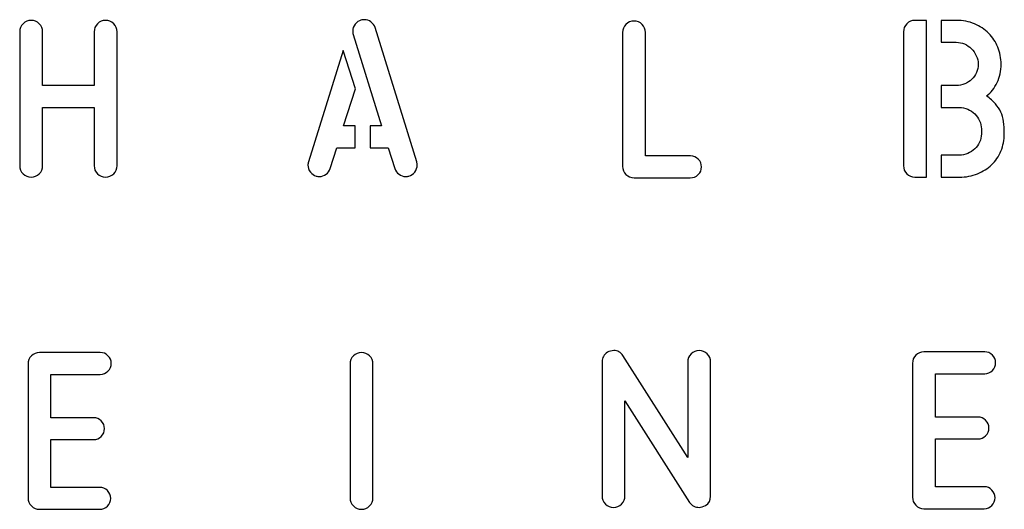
# Model space of a CAD drawing. Header units: millimetres. Extents: x -145 to 145, y -187 to 145.
# Tile 25 of 31: x 89 to 145, y -14 to 14. Entities that reach past the tile are written whole.
import ezdxf

# ---------------------------------------------------------------- set-up
doc = ezdxf.new("R2010")
doc.units = ezdxf.units.MM
doc.header["$MEASUREMENT"] = 0
doc.layers.add('Ebene 1', color=7, linetype='Continuous')

msp = doc.modelspace()

# ---------------------------------------------------------------- linework, layer by layer
at = {"layer": 'Ebene 1', "color": 1}
for points, knots in [([(94.9497, 5.6029), (94.9497, 5.4242), (94.8862, 5.2713), (94.7592, 5.1443), (94.7592, 5.1443), (94.6322, 5.0173), (94.4793, 4.9538), (94.3006, 4.9538), (94.3006, 4.9538), (94.1219, 4.9538), (93.969, 5.0173), (93.842, 5.1443), (93.842, 5.1443), (93.715, 5.2713), (93.6515, 5.4242), (93.6515, 5.6029), (93.6515, 5.6029), (93.6515, 5.6029), (93.6515, 8.9049), (93.6515, 8.9049), (93.6515, 8.9049), (93.6515, 8.9049), (90.7305, 8.9049), (90.7305, 8.9049), (90.7305, 8.9049), (90.7305, 8.9049), (90.7305, 5.6029), (90.7305, 5.6029), (90.7305, 5.6029), (90.7305, 5.4242), (90.667, 5.2713), (90.54, 5.1443), (90.54, 5.1443), (90.413, 5.0173), (90.2601, 4.9538), (90.0814, 4.9538), (90.0814, 4.9538), (89.9026, 4.9538), (89.7498, 5.0173), (89.6228, 5.1443), (89.6228, 5.1443), (89.4958, 5.2713), (89.4323, 5.4242), (89.4323, 5.6029), (89.4323, 5.6029), (89.4323, 5.6029), (89.4323, 13.1947), (89.4323, 13.1947), (89.4323, 13.1947), (89.4323, 13.3734), (89.4958, 13.5263), (89.6228, 13.6533), (89.6228, 13.6533), (89.7498, 13.7803), (89.9026, 13.8438), (90.0814, 13.8438), (90.0814, 13.8438), (90.2601, 13.8438), (90.413, 13.7803), (90.54, 13.6533), (90.54, 13.6533), (90.667, 13.5263), (90.7305, 13.3734), (90.7305, 13.1947), (90.7305, 13.1947), (90.7305, 13.1947), (90.7305, 10.1467), (90.7305, 10.1467), (90.7305, 10.1467), (90.7305, 10.1467), (93.6515, 10.1467), (93.6515, 10.1467), (93.6515, 10.1467), (93.6515, 10.1467), (93.6515, 13.1947), (93.6515, 13.1947), (93.6515, 13.1947), (93.6515, 13.3734), (93.715, 13.5263), (93.842, 13.6533), (93.842, 13.6533), (93.969, 13.7803), (94.1219, 13.8438), (94.3006, 13.8438), (94.3006, 13.8438), (94.4793, 13.8438), (94.6322, 13.7803), (94.7592, 13.6533), (94.7592, 13.6533), (94.8862, 13.5263), (94.9497, 13.3734), (94.9497, 13.1947), (94.9497, 13.1947), (94.9497, 13.1947), (94.9497, 5.6029), (94.9497, 5.6029)], [0, 0, 0, 0, 0.0416667, 0.0416667, 0.0416667, 0.0416667, 0.0833333, 0.0833333, 0.0833333, 0.0833333, 0.125, 0.125, 0.125, 0.125, 0.1666667, 0.1666667, 0.1666667, 0.1666667, 0.2083333, 0.2083333, 0.2083333, 0.2083333, 0.25, 0.25, 0.25, 0.25, 0.2916667, 0.2916667, 0.2916667, 0.2916667, 0.3333333, 0.3333333, 0.3333333, 0.3333333, 0.375, 0.375, 0.375, 0.375, 0.4166667, 0.4166667, 0.4166667, 0.4166667, 0.4583333, 0.4583333, 0.4583333, 0.4583333, 0.5, 0.5, 0.5, 0.5, 0.5416667, 0.5416667, 0.5416667, 0.5416667, 0.5833333, 0.5833333, 0.5833333, 0.5833333, 0.625, 0.625, 0.625, 0.625, 0.6666667, 0.6666667, 0.6666667, 0.6666667, 0.7083333, 0.7083333, 0.7083333, 0.7083333, 0.75, 0.75, 0.75, 0.75, 0.7916667, 0.7916667, 0.7916667, 0.7916667, 0.8333333, 0.8333333, 0.8333333, 0.8333333, 0.875, 0.875, 0.875, 0.875, 0.9166667, 0.9166667, 0.9166667, 0.9166667, 0.9583333, 0.9583333, 0.9583333, 0.9583333, 1, 1, 1, 1]), ([(111.9313, 5.8233), (111.9501, 5.748), (111.9595, 5.6868), (111.9595, 5.6398), (111.9595, 5.6398), (111.9595, 5.4987), (111.9125, 5.367), (111.8184, 5.2447), (111.8184, 5.2447), (111.7243, 5.1224), (111.6161, 5.0471), (111.4938, 5.0189), (111.4938, 5.0189), (111.4374, 5.0001), (111.3715, 4.9907), (111.2963, 4.9907), (111.2963, 4.9907), (111.1646, 4.9907), (111.0423, 5.033), (110.9294, 5.1177), (110.9294, 5.1177), (110.8165, 5.2024), (110.7365, 5.3106), (110.6895, 5.4423), (110.6895, 5.4423), (110.6895, 5.4423), (110.3226, 6.6135), (110.3226, 6.6135), (110.3226, 6.6135), (110.3226, 6.6135), (109.2925, 6.6135), (109.2925, 6.6135), (109.2925, 6.6135), (109.2925, 6.6135), (109.2925, 7.8553), (109.2925, 7.8553), (109.2925, 7.8553), (109.2925, 7.8553), (109.9416, 7.8553), (109.9416, 7.8553), (109.9416, 7.8553), (109.9416, 7.8553), (108.333, 13.0481), (108.333, 13.0481), (108.333, 13.0481), (108.3141, 13.1234), (108.3047, 13.1845), (108.3047, 13.2316), (108.3047, 13.2316), (108.3047, 13.3727), (108.3518, 13.5044), (108.4458, 13.6267), (108.4458, 13.6267), (108.5399, 13.749), (108.6481, 13.8242), (108.7704, 13.8525), (108.7704, 13.8525), (108.8268, 13.8713), (108.8927, 13.8807), (108.968, 13.8807), (108.968, 13.8807), (109.0997, 13.8807), (109.222, 13.8384), (109.3348, 13.7537), (109.3348, 13.7537), (109.4477, 13.669), (109.5277, 13.5608), (109.5747, 13.4291), (109.5747, 13.4291), (109.5747, 13.4291), (111.9313, 5.8233), (111.9313, 5.8233)], [0, 0, 0, 0, 0.0555556, 0.0555556, 0.0555556, 0.0555556, 0.1111111, 0.1111111, 0.1111111, 0.1111111, 0.1666667, 0.1666667, 0.1666667, 0.1666667, 0.2222222, 0.2222222, 0.2222222, 0.2222222, 0.2777778, 0.2777778, 0.2777778, 0.2777778, 0.3333333, 0.3333333, 0.3333333, 0.3333333, 0.3888889, 0.3888889, 0.3888889, 0.3888889, 0.4444444, 0.4444444, 0.4444444, 0.4444444, 0.5, 0.5, 0.5, 0.5, 0.5555556, 0.5555556, 0.5555556, 0.5555556, 0.6111111, 0.6111111, 0.6111111, 0.6111111, 0.6666667, 0.6666667, 0.6666667, 0.6666667, 0.7222222, 0.7222222, 0.7222222, 0.7222222, 0.7777778, 0.7777778, 0.7777778, 0.7777778, 0.8333333, 0.8333333, 0.8333333, 0.8333333, 0.8888889, 0.8888889, 0.8888889, 0.8888889, 0.9444444, 0.9444444, 0.9444444, 0.9444444, 1, 1, 1, 1]), ([(127.4512, 6.1577), (127.6205, 6.1577), (127.7663, 6.0965), (127.8886, 5.9742), (127.8886, 5.9742), (128.0109, 5.8519), (128.0721, 5.7061), (128.0721, 5.5368), (128.0721, 5.5368), (128.0721, 5.3675), (128.0109, 5.2216), (127.8886, 5.0993), (127.8886, 5.0993), (127.7663, 4.977), (127.6158, 4.9159), (127.4371, 4.9159), (127.4371, 4.9159), (127.4371, 4.9159), (124.248, 4.9159), (124.248, 4.9159), (124.248, 4.9159), (124.0692, 4.9159), (123.9164, 4.9794), (123.7894, 5.1064), (123.7894, 5.1064), (123.6624, 5.2334), (123.5989, 5.3863), (123.5989, 5.565), (123.5989, 5.565), (123.5989, 5.565), (123.5989, 13.1568), (123.5989, 13.1568), (123.5989, 13.1568), (123.5989, 13.3355), (123.6624, 13.4884), (123.7894, 13.6154), (123.7894, 13.6154), (123.9164, 13.7424), (124.0692, 13.8059), (124.248, 13.8059), (124.248, 13.8059), (124.4267, 13.8059), (124.5796, 13.7424), (124.7066, 13.6154), (124.7066, 13.6154), (124.8336, 13.4884), (124.8971, 13.3355), (124.8971, 13.1568), (124.8971, 13.1568), (124.8971, 13.1568), (124.8971, 6.1577), (124.8971, 6.1577), (124.8971, 6.1577), (124.8971, 6.1577), (127.4512, 6.1577), (127.4512, 6.1577)], [0, 0, 0, 0, 0.0714286, 0.0714286, 0.0714286, 0.0714286, 0.1428571, 0.1428571, 0.1428571, 0.1428571, 0.2142857, 0.2142857, 0.2142857, 0.2142857, 0.2857143, 0.2857143, 0.2857143, 0.2857143, 0.3571429, 0.3571429, 0.3571429, 0.3571429, 0.4285714, 0.4285714, 0.4285714, 0.4285714, 0.5, 0.5, 0.5, 0.5, 0.5714286, 0.5714286, 0.5714286, 0.5714286, 0.6428571, 0.6428571, 0.6428571, 0.6428571, 0.7142857, 0.7142857, 0.7142857, 0.7142857, 0.7857143, 0.7857143, 0.7857143, 0.7857143, 0.8571429, 0.8571429, 0.8571429, 0.8571429, 0.9285714, 0.9285714, 0.9285714, 0.9285714, 1, 1, 1, 1]), ([(140.815, 4.9538), (140.815, 4.9538), (140.1659, 4.9538), (140.1659, 4.9538), (140.1659, 4.9538), (139.9871, 4.9538), (139.8343, 5.0173), (139.7073, 5.1443), (139.7073, 5.1443), (139.5803, 5.2713), (139.5168, 5.4242), (139.5168, 5.6029), (139.5168, 5.6029), (139.5168, 5.6029), (139.5168, 13.1947), (139.5168, 13.1947), (139.5168, 13.1947), (139.5168, 13.3734), (139.5803, 13.5263), (139.7073, 13.6533), (139.7073, 13.6533), (139.8343, 13.7803), (139.9871, 13.8438), (140.1659, 13.8438), (140.1659, 13.8438), (140.1659, 13.8438), (140.815, 13.8438), (140.815, 13.8438), (140.815, 13.8438), (140.815, 13.8438), (140.815, 4.9538), (140.815, 4.9538)], [0, 0, 0, 0, 0.125, 0.125, 0.125, 0.125, 0.25, 0.25, 0.25, 0.25, 0.375, 0.375, 0.375, 0.375, 0.5, 0.5, 0.5, 0.5, 0.625, 0.625, 0.625, 0.625, 0.75, 0.75, 0.75, 0.75, 0.875, 0.875, 0.875, 0.875, 1, 1, 1, 1]), ([(144.2299, 9.5681), (144.4274, 9.4082), (144.5921, 9.2553), (144.7238, 9.1095), (144.7238, 9.1095), (144.8555, 8.9637), (144.9589, 8.8085), (145.0342, 8.6439), (145.0342, 8.6439), (145.1095, 8.4792), (145.1612, 8.2981), (145.1894, 8.1006), (145.1894, 8.1006), (145.2177, 7.903), (145.2318, 7.6725), (145.2318, 7.4091), (145.2318, 7.4091), (145.2318, 7.0611), (145.1683, 6.7365), (145.0413, 6.4355), (145.0413, 6.4355), (144.9143, 6.1344), (144.7379, 5.8757), (144.5121, 5.6594), (144.5121, 5.6594), (144.2863, 5.443), (144.0182, 5.2713), (143.7078, 5.1443), (143.7078, 5.1443), (143.3973, 5.0173), (143.0587, 4.9538), (142.6918, 4.9538), (142.6918, 4.9538), (142.6918, 4.9538), (141.6617, 4.9538), (141.6617, 4.9538), (141.6617, 4.9538), (141.6617, 4.9538), (141.6617, 6.1956), (141.6617, 6.1956), (141.6617, 6.1956), (141.6617, 6.1956), (142.6918, 6.1956), (142.6918, 6.1956), (142.6918, 6.1956), (142.8517, 6.1956), (143.0069, 6.2285), (143.1574, 6.2944), (143.1574, 6.2944), (143.3079, 6.3602), (143.4397, 6.4472), (143.5525, 6.5554), (143.5525, 6.5554), (143.6654, 6.6636), (143.7572, 6.7906), (143.8277, 6.9364), (143.8277, 6.9364), (143.8983, 7.0822), (143.9335, 7.2398), (143.9335, 7.4091), (143.9335, 7.4091), (143.9335, 7.4091), (143.9335, 7.6914), (143.9335, 7.6914), (143.9335, 7.6914), (143.9335, 7.8513), (143.8983, 8.0041), (143.8277, 8.15), (143.8277, 8.15), (143.7572, 8.2958), (143.6654, 8.4251), (143.5525, 8.538), (143.5525, 8.538), (143.4397, 8.6509), (143.3079, 8.7403), (143.1574, 8.8061), (143.1574, 8.8061), (143.0069, 8.872), (142.8517, 8.9049), (142.6918, 8.9049), (142.6918, 8.9049), (142.6918, 8.9049), (141.6617, 8.9049), (141.6617, 8.9049), (141.6617, 8.9049), (141.6617, 8.9049), (141.6617, 10.1467), (141.6617, 10.1467), (141.6617, 10.1467), (141.6617, 10.1467), (142.5083, 10.1467), (142.5083, 10.1467), (142.5083, 10.1467), (142.6777, 10.1467), (142.8376, 10.1773), (142.9881, 10.2384), (142.9881, 10.2384), (143.1386, 10.2996), (143.2703, 10.3866), (143.3832, 10.4995), (143.3832, 10.4995), (143.4961, 10.6124), (143.5855, 10.7417), (143.6513, 10.8875), (143.6513, 10.8875), (143.7172, 11.0333), (143.7501, 11.1909), (143.7501, 11.3602), (143.7501, 11.3602), (143.7501, 11.5296), (143.7148, 11.6895), (143.6443, 11.84), (143.6443, 11.84), (143.5737, 11.9905), (143.482, 12.1222), (143.3691, 12.2351), (143.3691, 12.2351), (143.2562, 12.348), (143.1245, 12.4374), (142.974, 12.5032), (142.974, 12.5032), (142.8235, 12.5691), (142.6682, 12.602), (142.5083, 12.602), (142.5083, 12.602), (142.5083, 12.602), (141.6617, 12.602), (141.6617, 12.602), (141.6617, 12.602), (141.6617, 12.602), (141.6617, 13.8438), (141.6617, 13.8438), (141.6617, 13.8438), (141.6617, 13.8438), (142.5083, 13.8438), (142.5083, 13.8438), (142.5083, 13.8438), (142.8846, 13.8438), (143.228, 13.7779), (143.5384, 13.6462), (143.5384, 13.6462), (143.8489, 13.5145), (144.117, 13.3358), (144.3428, 13.11), (144.3428, 13.11), (144.5685, 12.8842), (144.7426, 12.6208), (144.8649, 12.3198), (144.8649, 12.3198), (144.9872, 12.0188), (145.0483, 11.6989), (145.0483, 11.3602), (145.0483, 11.3602), (145.0483, 10.9839), (144.9731, 10.6359), (144.8225, 10.316), (144.8225, 10.316), (144.672, 9.9962), (144.4745, 9.7469), (144.2299, 9.5681)], [0, 0, 0, 0, 0.025, 0.025, 0.025, 0.025, 0.05, 0.05, 0.05, 0.05, 0.075, 0.075, 0.075, 0.075, 0.1, 0.1, 0.1, 0.1, 0.125, 0.125, 0.125, 0.125, 0.15, 0.15, 0.15, 0.15, 0.175, 0.175, 0.175, 0.175, 0.2, 0.2, 0.2, 0.2, 0.225, 0.225, 0.225, 0.225, 0.25, 0.25, 0.25, 0.25, 0.275, 0.275, 0.275, 0.275, 0.3, 0.3, 0.3, 0.3, 0.325, 0.325, 0.325, 0.325, 0.35, 0.35, 0.35, 0.35, 0.375, 0.375, 0.375, 0.375, 0.4, 0.4, 0.4, 0.4, 0.425, 0.425, 0.425, 0.425, 0.45, 0.45, 0.45, 0.45, 0.475, 0.475, 0.475, 0.475, 0.5, 0.5, 0.5, 0.5, 0.525, 0.525, 0.525, 0.525, 0.55, 0.55, 0.55, 0.55, 0.575, 0.575, 0.575, 0.575, 0.6, 0.6, 0.6, 0.6, 0.625, 0.625, 0.625, 0.625, 0.65, 0.65, 0.65, 0.65, 0.675, 0.675, 0.675, 0.675, 0.7, 0.7, 0.7, 0.7, 0.725, 0.725, 0.725, 0.725, 0.75, 0.75, 0.75, 0.75, 0.775, 0.775, 0.775, 0.775, 0.8, 0.8, 0.8, 0.8, 0.825, 0.825, 0.825, 0.825, 0.85, 0.85, 0.85, 0.85, 0.875, 0.875, 0.875, 0.875, 0.9, 0.9, 0.9, 0.9, 0.925, 0.925, 0.925, 0.925, 0.95, 0.95, 0.95, 0.95, 0.975, 0.975, 0.975, 0.975, 1, 1, 1, 1]), ([(108.46, 9.9578), (108.46, 9.9578), (107.7826, 7.8553), (107.7826, 7.8553), (107.7826, 7.8553), (107.7826, 7.8553), (108.4458, 7.8553), (108.4458, 7.8553), (108.4458, 7.8553), (108.4458, 7.8553), (108.4458, 6.6135), (108.4458, 6.6135), (108.4458, 6.6135), (108.4458, 6.6135), (107.4016, 6.6135), (107.4016, 6.6135), (107.4016, 6.6135), (107.4016, 6.6135), (107.0347, 5.4423), (107.0347, 5.4423), (107.0347, 5.4423), (106.9877, 5.3106), (106.9077, 5.2024), (106.7948, 5.1177), (106.7948, 5.1177), (106.682, 5.033), (106.5597, 4.9907), (106.428, 4.9907), (106.428, 4.9907), (106.3527, 4.9907), (106.2868, 5.0001), (106.2304, 5.0189), (106.2304, 5.0189), (106.1081, 5.0471), (105.9999, 5.1224), (105.9058, 5.2447), (105.9058, 5.2447), (105.8118, 5.367), (105.7647, 5.4987), (105.7647, 5.6398), (105.7647, 5.6398), (105.7647, 5.6868), (105.7741, 5.748), (105.793, 5.8233), (105.793, 5.8233), (105.793, 5.8233), (107.7685, 12.1309), (107.7685, 12.1309), (107.7685, 12.1309), (107.7685, 12.1309), (108.46, 9.9578), (108.46, 9.9578)], [0, 0, 0, 0, 0.0769231, 0.0769231, 0.0769231, 0.0769231, 0.1538462, 0.1538462, 0.1538462, 0.1538462, 0.2307692, 0.2307692, 0.2307692, 0.2307692, 0.3076923, 0.3076923, 0.3076923, 0.3076923, 0.3846154, 0.3846154, 0.3846154, 0.3846154, 0.4615385, 0.4615385, 0.4615385, 0.4615385, 0.5384615, 0.5384615, 0.5384615, 0.5384615, 0.6153846, 0.6153846, 0.6153846, 0.6153846, 0.6923077, 0.6923077, 0.6923077, 0.6923077, 0.7692308, 0.7692308, 0.7692308, 0.7692308, 0.8461538, 0.8461538, 0.8461538, 0.8461538, 0.9230769, 0.9230769, 0.9230769, 0.9230769, 1, 1, 1, 1]), ([(90.5547, -13.8768), (90.3759, -13.8768), (90.2231, -13.8133), (90.0961, -13.6863), (90.0961, -13.6863), (89.9691, -13.5593), (89.9056, -13.4064), (89.9056, -13.2277), (89.9056, -13.2277), (89.9056, -13.2277), (89.9056, -5.6359), (89.9056, -5.6359), (89.9056, -5.6359), (89.9056, -5.4572), (89.9691, -5.3043), (90.0961, -5.1773), (90.0961, -5.1773), (90.2231, -5.0503), (90.3759, -4.9868), (90.5547, -4.9868), (90.5547, -4.9868), (90.5547, -4.9868), (93.9978, -4.9868), (93.9978, -4.9868), (93.9978, -4.9868), (94.1671, -4.9868), (94.3129, -5.048), (94.4352, -5.1703), (94.4352, -5.1703), (94.5575, -5.2925), (94.6187, -5.4384), (94.6187, -5.6077), (94.6187, -5.6077), (94.6187, -5.777), (94.5575, -5.9228), (94.4352, -6.0451), (94.4352, -6.0451), (94.3129, -6.1674), (94.1671, -6.2286), (93.9978, -6.2286), (93.9978, -6.2286), (93.9978, -6.2286), (91.2038, -6.2286), (91.2038, -6.2286), (91.2038, -6.2286), (91.2038, -6.2286), (91.2038, -8.6839), (91.2038, -8.6839), (91.2038, -8.6839), (91.2038, -8.6839), (93.6168, -8.6839), (93.6168, -8.6839), (93.6168, -8.6839), (93.7861, -8.6839), (93.9319, -8.7451), (94.0542, -8.8674), (94.0542, -8.8674), (94.1765, -8.9897), (94.2377, -9.1355), (94.2377, -9.3048), (94.2377, -9.3048), (94.2377, -9.4741), (94.1765, -9.62), (94.0542, -9.7422), (94.0542, -9.7422), (93.9319, -9.8645), (93.7861, -9.9257), (93.6168, -9.9257), (93.6168, -9.9257), (93.6168, -9.9257), (91.2038, -9.9257), (91.2038, -9.9257), (91.2038, -9.9257), (91.2038, -9.9257), (91.2038, -12.635), (91.2038, -12.635), (91.2038, -12.635), (91.2038, -12.635), (93.9696, -12.635), (93.9696, -12.635), (93.9696, -12.635), (94.1389, -12.635), (94.2847, -12.6962), (94.407, -12.8185), (94.407, -12.8185), (94.5293, -12.9408), (94.5905, -13.0866), (94.5905, -13.2559), (94.5905, -13.2559), (94.5905, -13.4252), (94.5293, -13.5711), (94.407, -13.6934), (94.407, -13.6934), (94.2847, -13.8157), (94.1389, -13.8768), (93.9696, -13.8768), (93.9696, -13.8768), (93.9696, -13.8768), (90.5547, -13.8768), (90.5547, -13.8768)], [0, 0, 0, 0, 0.04, 0.04, 0.04, 0.04, 0.08, 0.08, 0.08, 0.08, 0.12, 0.12, 0.12, 0.12, 0.16, 0.16, 0.16, 0.16, 0.2, 0.2, 0.2, 0.2, 0.24, 0.24, 0.24, 0.24, 0.28, 0.28, 0.28, 0.28, 0.32, 0.32, 0.32, 0.32, 0.36, 0.36, 0.36, 0.36, 0.4, 0.4, 0.4, 0.4, 0.44, 0.44, 0.44, 0.44, 0.48, 0.48, 0.48, 0.48, 0.52, 0.52, 0.52, 0.52, 0.56, 0.56, 0.56, 0.56, 0.6, 0.6, 0.6, 0.6, 0.64, 0.64, 0.64, 0.64, 0.68, 0.68, 0.68, 0.68, 0.72, 0.72, 0.72, 0.72, 0.76, 0.76, 0.76, 0.76, 0.8, 0.8, 0.8, 0.8, 0.84, 0.84, 0.84, 0.84, 0.88, 0.88, 0.88, 0.88, 0.92, 0.92, 0.92, 0.92, 0.96, 0.96, 0.96, 0.96, 1, 1, 1, 1]), ([(109.4531, -13.2276), (109.4531, -13.4063), (109.3896, -13.5592), (109.2626, -13.6862), (109.2626, -13.6862), (109.1356, -13.8132), (108.9827, -13.8767), (108.804, -13.8767), (108.804, -13.8767), (108.6252, -13.8767), (108.4724, -13.8132), (108.3454, -13.6862), (108.3454, -13.6862), (108.2184, -13.5592), (108.1549, -13.4063), (108.1549, -13.2276), (108.1549, -13.2276), (108.1549, -13.2276), (108.1549, -5.6358), (108.1549, -5.6358), (108.1549, -5.6358), (108.1549, -5.4571), (108.2184, -5.3042), (108.3454, -5.1772), (108.3454, -5.1772), (108.4724, -5.0502), (108.6252, -4.9867), (108.804, -4.9867), (108.804, -4.9867), (108.9827, -4.9867), (109.1356, -5.0502), (109.2626, -5.1772), (109.2626, -5.1772), (109.3896, -5.3042), (109.4531, -5.4571), (109.4531, -5.6358), (109.4531, -5.6358), (109.4531, -5.6358), (109.4531, -13.2276), (109.4531, -13.2276)], [0, 0, 0, 0, 0.1, 0.1, 0.1, 0.1, 0.2, 0.2, 0.2, 0.2, 0.3, 0.3, 0.3, 0.3, 0.4, 0.4, 0.4, 0.4, 0.5, 0.5, 0.5, 0.5, 0.6, 0.6, 0.6, 0.6, 0.7, 0.7, 0.7, 0.7, 0.8, 0.8, 0.8, 0.8, 0.9, 0.9, 0.9, 0.9, 1, 1, 1, 1]), ([(123.7316, -7.7284), (123.7316, -7.7284), (123.7316, -13.1189), (123.7316, -13.1189), (123.7316, -13.1189), (123.7316, -13.2976), (123.6681, -13.4505), (123.5411, -13.5775), (123.5411, -13.5775), (123.4141, -13.7045), (123.2612, -13.768), (123.0825, -13.768), (123.0825, -13.768), (122.9037, -13.768), (122.7509, -13.7045), (122.6239, -13.5775), (122.6239, -13.5775), (122.4969, -13.4505), (122.4334, -13.2976), (122.4334, -13.1189), (122.4334, -13.1189), (122.4334, -13.1189), (122.4334, -5.513), (122.4334, -5.513), (122.4334, -5.513), (122.4334, -5.2872), (122.5368, -5.1085), (122.7438, -4.9768), (122.7438, -4.9768), (122.8473, -4.9109), (122.9649, -4.878), (123.0966, -4.878), (123.0966, -4.878), (123.2001, -4.878), (123.2988, -4.9015), (123.3929, -4.9486), (123.3929, -4.9486), (123.487, -4.9956), (123.5623, -5.0662), (123.6187, -5.1602), (123.6187, -5.1602), (123.6187, -5.1602), (127.2876, -10.9458), (127.2876, -10.9458), (127.2876, -10.9458), (127.2876, -10.9458), (127.2876, -5.5271), (127.2876, -5.5271), (127.2876, -5.5271), (127.2876, -5.3484), (127.3511, -5.1955), (127.4781, -5.0685), (127.4781, -5.0685), (127.6051, -4.9415), (127.758, -4.878), (127.9367, -4.878), (127.9367, -4.878), (128.1154, -4.878), (128.2683, -4.9415), (128.3953, -5.0685), (128.3953, -5.0685), (128.5223, -5.1955), (128.5858, -5.3484), (128.5858, -5.5271), (128.5858, -5.5271), (128.5858, -5.5271), (128.5858, -13.133), (128.5858, -13.133), (128.5858, -13.133), (128.5858, -13.3682), (128.4917, -13.5422), (128.3036, -13.6551), (128.3036, -13.6551), (128.1719, -13.7304), (128.0496, -13.768), (127.9367, -13.768), (127.9367, -13.768), (127.8332, -13.768), (127.7321, -13.7445), (127.6333, -13.6974), (127.6333, -13.6974), (127.5345, -13.6504), (127.4569, -13.5799), (127.4005, -13.4858), (127.4005, -13.4858), (127.4005, -13.4858), (123.7316, -7.7284), (123.7316, -7.7284)], [0, 0, 0, 0, 0.0454545, 0.0454545, 0.0454545, 0.0454545, 0.0909091, 0.0909091, 0.0909091, 0.0909091, 0.1363636, 0.1363636, 0.1363636, 0.1363636, 0.1818182, 0.1818182, 0.1818182, 0.1818182, 0.2272727, 0.2272727, 0.2272727, 0.2272727, 0.2727273, 0.2727273, 0.2727273, 0.2727273, 0.3181818, 0.3181818, 0.3181818, 0.3181818, 0.3636364, 0.3636364, 0.3636364, 0.3636364, 0.4090909, 0.4090909, 0.4090909, 0.4090909, 0.4545455, 0.4545455, 0.4545455, 0.4545455, 0.5, 0.5, 0.5, 0.5, 0.5454545, 0.5454545, 0.5454545, 0.5454545, 0.5909091, 0.5909091, 0.5909091, 0.5909091, 0.6363636, 0.6363636, 0.6363636, 0.6363636, 0.6818182, 0.6818182, 0.6818182, 0.6818182, 0.7272727, 0.7272727, 0.7272727, 0.7272727, 0.7727273, 0.7727273, 0.7727273, 0.7727273, 0.8181818, 0.8181818, 0.8181818, 0.8181818, 0.8636364, 0.8636364, 0.8636364, 0.8636364, 0.9090909, 0.9090909, 0.9090909, 0.9090909, 0.9545455, 0.9545455, 0.9545455, 0.9545455, 1, 1, 1, 1]), ([(140.6758, -13.8403), (140.497, -13.8403), (140.3442, -13.7768), (140.2172, -13.6498), (140.2172, -13.6498), (140.0902, -13.5228), (140.0267, -13.3699), (140.0267, -13.1912), (140.0267, -13.1912), (140.0267, -13.1912), (140.0267, -5.5994), (140.0267, -5.5994), (140.0267, -5.5994), (140.0267, -5.4207), (140.0902, -5.2678), (140.2172, -5.1408), (140.2172, -5.1408), (140.3442, -5.0138), (140.497, -4.9503), (140.6758, -4.9503), (140.6758, -4.9503), (140.6758, -4.9503), (144.1189, -4.9503), (144.1189, -4.9503), (144.1189, -4.9503), (144.2882, -4.9503), (144.434, -5.0115), (144.5563, -5.1338), (144.5563, -5.1338), (144.6786, -5.256), (144.7398, -5.4019), (144.7398, -5.5712), (144.7398, -5.5712), (144.7398, -5.7405), (144.6786, -5.8863), (144.5563, -6.0086), (144.5563, -6.0086), (144.434, -6.1309), (144.2882, -6.1921), (144.1189, -6.1921), (144.1189, -6.1921), (144.1189, -6.1921), (141.3249, -6.1921), (141.3249, -6.1921), (141.3249, -6.1921), (141.3249, -6.1921), (141.3249, -8.6474), (141.3249, -8.6474), (141.3249, -8.6474), (141.3249, -8.6474), (143.7379, -8.6474), (143.7379, -8.6474), (143.7379, -8.6474), (143.9072, -8.6474), (144.053, -8.7086), (144.1753, -8.8309), (144.1753, -8.8309), (144.2976, -8.9532), (144.3588, -9.099), (144.3588, -9.2683), (144.3588, -9.2683), (144.3588, -9.4376), (144.2976, -9.5835), (144.1753, -9.7057), (144.1753, -9.7057), (144.053, -9.828), (143.9072, -9.8892), (143.7379, -9.8892), (143.7379, -9.8892), (143.7379, -9.8892), (141.3249, -9.8892), (141.3249, -9.8892), (141.3249, -9.8892), (141.3249, -9.8892), (141.3249, -12.5985), (141.3249, -12.5985), (141.3249, -12.5985), (141.3249, -12.5985), (144.0907, -12.5985), (144.0907, -12.5985), (144.0907, -12.5985), (144.26, -12.5985), (144.4058, -12.6597), (144.5281, -12.782), (144.5281, -12.782), (144.6504, -12.9043), (144.7116, -13.0501), (144.7116, -13.2194), (144.7116, -13.2194), (144.7116, -13.3887), (144.6504, -13.5346), (144.5281, -13.6569), (144.5281, -13.6569), (144.4058, -13.7792), (144.26, -13.8403), (144.0907, -13.8403), (144.0907, -13.8403), (144.0907, -13.8403), (140.6758, -13.8403), (140.6758, -13.8403)], [0, 0, 0, 0, 0.04, 0.04, 0.04, 0.04, 0.08, 0.08, 0.08, 0.08, 0.12, 0.12, 0.12, 0.12, 0.16, 0.16, 0.16, 0.16, 0.2, 0.2, 0.2, 0.2, 0.24, 0.24, 0.24, 0.24, 0.28, 0.28, 0.28, 0.28, 0.32, 0.32, 0.32, 0.32, 0.36, 0.36, 0.36, 0.36, 0.4, 0.4, 0.4, 0.4, 0.44, 0.44, 0.44, 0.44, 0.48, 0.48, 0.48, 0.48, 0.52, 0.52, 0.52, 0.52, 0.56, 0.56, 0.56, 0.56, 0.6, 0.6, 0.6, 0.6, 0.64, 0.64, 0.64, 0.64, 0.68, 0.68, 0.68, 0.68, 0.72, 0.72, 0.72, 0.72, 0.76, 0.76, 0.76, 0.76, 0.8, 0.8, 0.8, 0.8, 0.84, 0.84, 0.84, 0.84, 0.88, 0.88, 0.88, 0.88, 0.92, 0.92, 0.92, 0.92, 0.96, 0.96, 0.96, 0.96, 1, 1, 1, 1])]:
    msp.add_open_spline(points, degree=3, knots=knots, dxfattribs=at)

doc.saveas('drawing.dxf')
